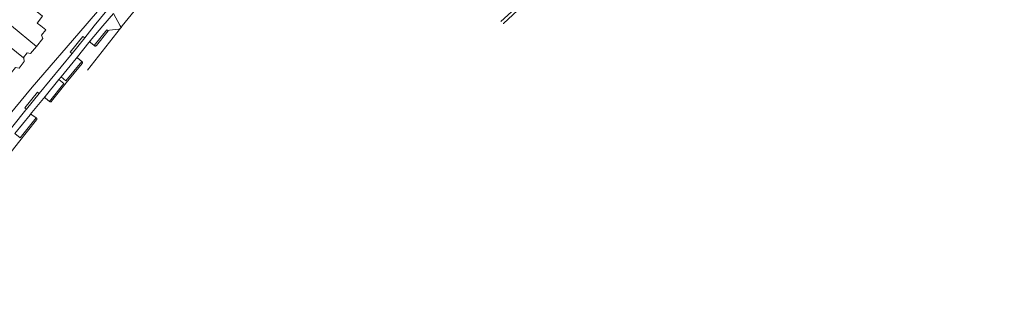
# Model space of a CAD drawing. Header units: metres. Extents: x 89888 to 94270, y 464165 to 468904.
# Tile 151 of 256: x 92766 to 93100, y 465946 to 466042. Entities that reach past the tile are written whole.
import ezdxf

# ---------------------------------------------------------------- set-up
doc = ezdxf.new("R2010")
doc.units = ezdxf.units.M
for name, color, linetype, lineweight in [('B_BEBOUWINGSGRENS_0', 251, 'CONTINUOUS', 13), ('B_TUSSENMUUR_0', 251, 'CONTINUOUS', 13), ('T_CULTUURGRENS_0', 251, 'CONTINUOUS', 13), ('V_WEGGRENS_0', 251, 'CONTINUOUS', 13), ('W_WATERGRENS_0', 251, 'CONTINUOUS', 13)]:
    doc.layers.add(name, color=color, linetype=linetype, lineweight=lineweight)

# ---------------------------------------------------------------- blocks, each defined once
blk = doc.blocks.new('OGT_BLOK3_ACAD_1_FMEBLOCK18')
at = {"layer": 'V_WEGGRENS_0'}
for points in [[(52.65, -55.42), (38.59, -43.93), (27.55, -34.53), (17.13, -25.59), (8.39, -17.93), (-0.39, -10.04), (-8.78, -2.44), (-27.18, 14.58), (-44.33, 30.8), (-52.67, 38.87), (-60.89, 46.98), (-76.58, 62.8), (-92.88, 79.59), (-100.29, 87.53), (-103.66, 91.4)], [(103.66, -91.4), (100.83, -89.16), (91.62, -82.09), (87.42, -79.2), (84.56, -77.36), (81.66, -75.6), (79.43, -74.31)]]:
    blk.add_lwpolyline(points, dxfattribs=at)
blk = doc.blocks.new('OGT_BLOK4_ACAD_1_FMEBLOCK18')
at = {"layer": 'V_WEGGRENS_0'}
blk.add_line((24.41, 32.19), (35.64, 46.38), dxfattribs=at)
blk.add_lwpolyline([(-35.64, -46.38), (-30.03, -38.36), (-23.86, -29.75), (-23.86, -29.74)], dxfattribs=at)

msp = doc.modelspace()

# ---------------------------------------------------------------- linework, layer by layer
at = {"layer": 'B_BEBOUWINGSGRENS_0'}
for points in [[(92773, 466039.53), (92771.79, 466040.51), (92773.63, 466042.79), (92769.5, 466046.14)], [(92771.53, 466032.58), (92773.72, 466035.29), (92773.21, 466036.35), (92774.68, 466038.16), (92773, 466039.53)], [(92767.21, 466028.72), (92767.19, 466028.86), (92768.42, 466030.38), (92769.57, 466030.16), (92771.53, 466032.58)], [(92760.31, 466021.71), (92762.34, 466024.11), (92762.96, 466023.61), (92764.46, 466025.47), (92765.63, 466025.25), (92767.42, 466027.46), (92767.21, 466028.72)]]:
    msp.add_lwpolyline(points, dxfattribs=at)
at = {"layer": 'B_TUSSENMUUR_0'}
msp.add_line((92763.11, 466039.53), (92771.53, 466032.58), dxfattribs=at)
msp.add_lwpolyline([(92758.08, 466035.98), (92767.12, 466028.7), (92767.18, 466028.76), (92767.21, 466028.72)], dxfattribs=at)
at = {"layer": 'T_CULTUURGRENS_0'}
msp.add_lwpolyline([(92928.95, 466041.08), (92949.62, 466059.89), (92976.28, 466084.05), (92994.09, 466100.92), (92995.21, 466101.33), (92996.39, 466101.23), (92997.51, 466100.64)], dxfattribs=at)
at = {"layer": 'V_WEGGRENS_0'}
for p, q in [((92808.68, 466049.57), (92800.63, 466039.53)), ((92793.6, 466045.97), (92788.02, 466039.53)), ((92794.08, 466039.53), (92797.61, 466043.72)), ((92797.61, 466043.72), (92799.91, 466039.53)), ((92787.89, 466035.48), (92791.15, 466039.53)), ((92789.78, 466034.45), (92794.08, 466039.53)), ((92799.91, 466039.53), (92800.2, 466039)), ((92800.2, 466039), (92800.02, 466038.78)), ((92800.63, 466039.53), (92800.2, 466039)), ((92787.89, 466035.48), (92783.59, 466030.16)), ((92789.78, 466034.45), (92785.01, 466028.52)), ((92772.49, 466016.59), (92783.59, 466030.16)), ((92774.5, 466015.66), (92779.14, 466021.33)), ((92779.14, 466021.33), (92779.9, 466022.26)), ((92772.49, 466016.59), (92768.15, 466011.29)), ((92774.5, 466015.66), (92769.46, 466009.5))]:
    msp.add_line(p, q, dxfattribs=at)
for points in [[(92791.15, 466039.53), (92795.39, 466044.79), (92795.54, 466045.01)], [(92788.02, 466039.53), (92770.07, 466018.83), (92754.49, 466000), (92753.13, 465998.36), (92736.8, 465976.28), (92716.86, 465947.07)], [(92795.84, 466037.86), (92795.38, 466038.25), (92791.1, 466032.92)], [(92800.02, 466038.78), (92799.78, 466038.59), (92799.49, 466038.47), (92796.27, 466038.12), (92796.03, 466038.04), (92795.84, 466037.86)], [(92783.59, 466030.16), (92783.01, 466030.63), (92787.3, 466035.95), (92787.89, 466035.48)], [(92795.84, 466037.86), (92791.84, 466032.89), (92791.77, 466032.82), (92791.69, 466032.77), (92791.6, 466032.73), (92791.5, 466032.72), (92791.4, 466032.73), (92791.31, 466032.77), (92791.22, 466032.82), (92791.1, 466032.92)], [(92791.1, 466032.92), (92789.9, 466033.88), (92789.83, 466033.94), (92789.78, 466034.01), (92789.74, 466034.1), (92789.73, 466034.18), (92789.73, 466034.28), (92789.75, 466034.36), (92789.78, 466034.45)], [(92779.9, 466022.26), (92784.98, 466028.47), (92785.01, 466028.52)], [(92785.01, 466028.52), (92785.08, 466028.58), (92785.16, 466028.62), (92785.25, 466028.65), (92785.34, 466028.66), (92785.43, 466028.64), (92785.52, 466028.61), (92785.6, 466028.56), (92786.88, 466027.53)], [(92786.88, 466027.53), (92786.99, 466027.44), (92787.05, 466027.35), (92787.09, 466027.26), (92787.1, 466027.15), (92787.1, 466027.05), (92787.07, 466026.95), (92787.02, 466026.85), (92781.66, 466020.26), (92776.69, 466014), (92776.63, 466013.92), (92776.56, 466013.87), (92776.47, 466013.83), (92776.38, 466013.8), (92776.29, 466013.8), (92776.2, 466013.83), (92776.12, 466013.86), (92776.04, 466013.92), (92775.98, 466013.98)], [(92786.88, 466027.53), (92781.52, 466020.94), (92779.9, 466022.26)], [(92779.14, 466021.33), (92780.77, 466020.01), (92775.98, 466013.98)], [(92768.15, 466011.29), (92767.58, 466011.76), (92771.87, 466017.08), (92772.49, 466016.59)], [(92775.98, 466013.98), (92774.58, 466015.06), (92774.51, 466015.13), (92774.46, 466015.21), (92774.43, 466015.3), (92774.42, 466015.39), (92774.43, 466015.49), (92774.46, 466015.58), (92774.5, 466015.66)], [(92756.21, 465996.61), (92758.97, 466000), (92767.97, 466011.07), (92768.15, 466011.29)], [(92759.8, 465993.82), (92759.91, 465993.73), (92759.99, 465993.68), (92760.07, 465993.64), (92760.16, 465993.62), (92760.26, 465993.62), (92760.35, 465993.64), (92760.43, 465993.68), (92760.51, 465993.74), (92760.57, 465993.81), (92765.49, 466000), (92771.59, 466007.67), (92771.64, 466007.74), (92771.68, 466007.83), (92771.7, 466007.92), (92771.7, 466008.01), (92771.68, 466008.1), (92771.63, 466008.19), (92771.57, 466008.26), (92771.5, 466008.32), (92771.4, 466008.4)], [(92764.18, 466003.04), (92769.39, 466009.41), (92769.46, 466009.5)], [(92771.4, 466008.4), (92766, 466001.6), (92764.18, 466003.04)], [(92769.46, 466009.5), (92769.54, 466009.55), (92769.62, 466009.59), (92769.71, 466009.6), (92769.8, 466009.6), (92769.89, 466009.57), (92769.96, 466009.53), (92770.03, 466009.46), (92771.4, 466008.4)]]:
    msp.add_lwpolyline(points, dxfattribs=at)
at = {"layer": 'W_WATERGRENS_0'}
msp.add_lwpolyline([(92996.76, 466099.96), (92996.13, 466100.3), (92995.29, 466100.3), (92994.48, 466099.98), (92978.35, 466084.99), (92942.56, 466052.37), (92929.76, 466040.36), (92929.75, 466040.35)], dxfattribs=at)

# ---------------------------------------------------------------- block references
at = {"layer": 'V_WEGGRENS_0'}
for name, p in [('OGT_BLOK3_ACAD_1_FMEBLOCK18', (93131.65, 466037.29)), ('OGT_BLOK4_ACAD_1_FMEBLOCK18', (92764.38, 465992.39))]:
    msp.add_blockref(name, p, dxfattribs=at)

doc.saveas('drawing.dxf')
